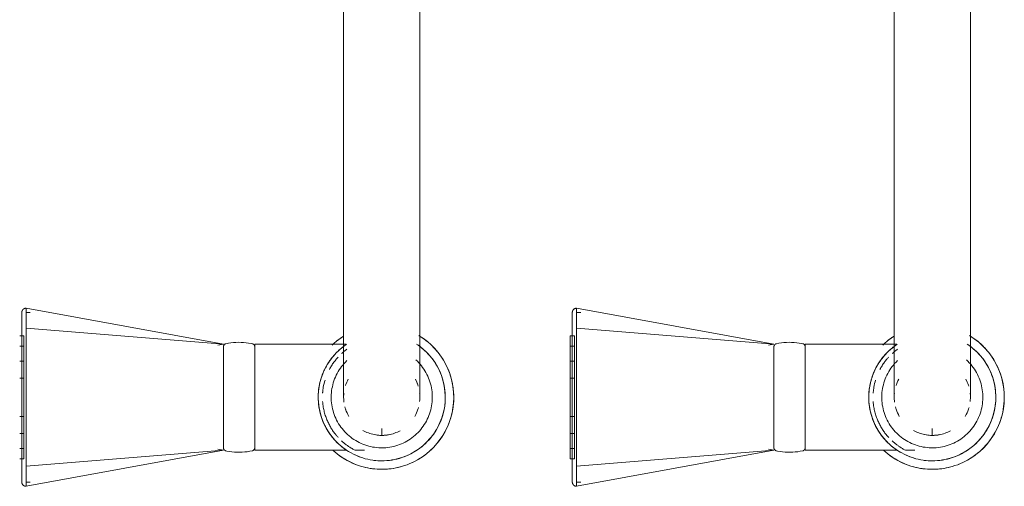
# Model space of a CAD drawing. Header units: millimetres. Extents: x -281 to 145437, y -16481 to 78869.
# Tile 151 of 256: x 27285 to 27517, y 25959 to 26069. Entities that reach past the tile are written whole.
import ezdxf

# ---------------------------------------------------------------- set-up
doc = ezdxf.new("R2010")
doc.units = ezdxf.units.MM
doc.layers.add('A--L74__VasteSanitaireVoorz', color=1, linetype='Continuous', lineweight=5)
doc.layers.add('A--L82__LosseGebruikersInvent', color=1, linetype='Continuous', lineweight=5)

# ---------------------------------------------------------------- blocks, each defined once
blk = doc.blocks.new('NLRS_82_FU_UN_spoekbak_gen_kad - spoelbak dxbxh 900x900x957-V287-L_80_ 11')
at = {"layer": 'A--L74__VasteSanitaireVoorz'}
for p, q in [((37.39, -44.82), (84, -36.32)), ((84, -41.04), (84, -36.32)), ((167.39, -44.82), (214, -36.32)), ((214, -41.04), (214, -36.32)), ((84, -37.32), (83, -37.32)), ((214, -37.32), (213, -37.32)), ((37.39, -44.82), (84, -41.04)), ((84, -73.61), (84, -41.04)), ((167.39, -44.82), (214, -41.04)), ((214, -73.61), (214, -41.04)), ((85.5, -42.82), (84.5, -42.82)), ((84.5, -42.82), (84.5, -71.82)), ((84.5, -42.82), (84.5, -71.82)), ((85.5, -71.82), (85.5, -42.82)), ((85.5, -71.82), (85.5, -42.82)), ((215.5, -42.82), (214.5, -42.82)), ((214.5, -42.82), (214.5, -71.82)), ((214.5, -42.82), (214.5, -71.82)), ((6.3, -44.82), (4.1, -44.82)), ((30, -44.82), (8.29, -44.82)), ((30, -69.82), (30, -44.82)), ((38.71, -45.05), (37.39, -44.82)), ((37.39, -45.25), (37.39, -69.4)), ((85.5, -45.24), (84.5, -45.24)), ((84.5, -45.24), (84.5, -69.41)), ((84.5, -45.24), (84.5, -69.41)), ((84.5, -69.41), (84.5, -45.24)), ((84.5, -69.41), (84.5, -45.24)), ((85.5, -69.41), (85.5, -45.24)), ((85.5, -69.41), (85.5, -45.24)), ((85.5, -45.24), (85.5, -69.41)), ((85.5, -45.24), (85.5, -69.41)), ((136.3, -44.82), (134.1, -44.82)), ((160, -44.82), (138.29, -44.82)), ((160, -69.82), (160, -44.82)), ((168.71, -45.05), (167.39, -44.82)), ((167.39, -45.25), (167.39, -69.4)), ((215.5, -45.24), (214.5, -45.24)), ((214.5, -45.24), (214.5, -69.41)), ((214.5, -45.24), (214.5, -69.41)), ((214.5, -69.41), (214.5, -45.24)), ((214.5, -69.41), (214.5, -45.24)), ((0, -48.49), (0, -49.97)), ((85.5, -48.79), (84.5, -48.79)), ((84.5, -48.79), (84.5, -65.85)), ((84.5, -48.79), (84.5, -65.85)), ((84.5, -65.85), (84.5, -48.79)), ((84.5, -65.85), (84.5, -48.79)), ((85.5, -65.85), (85.5, -48.79)), ((85.5, -65.85), (85.5, -48.79)), ((85.5, -48.79), (85.5, -65.85)), ((85.5, -48.79), (85.5, -65.85)), ((130, -48.49), (130, -49.97)), ((215.5, -48.79), (214.5, -48.79)), ((214.5, -48.79), (214.5, -65.85)), ((214.5, -48.79), (214.5, -65.85)), ((214.5, -65.85), (214.5, -48.79)), ((214.5, -65.85), (214.5, -48.79)), ((85.5, -52.79), (84.5, -52.79)), ((84.5, -52.79), (84.5, -61.86)), ((84.5, -52.79), (84.5, -61.86)), ((84.5, -61.86), (84.5, -52.79)), ((84.5, -61.86), (84.5, -52.79)), ((85.5, -61.86), (85.5, -52.79)), ((85.5, -61.86), (85.5, -52.79)), ((85.5, -52.79), (85.5, -61.86)), ((85.5, -52.79), (85.5, -61.86)), ((215.5, -52.79), (214.5, -52.79)), ((214.5, -52.79), (214.5, -61.86)), ((214.5, -52.79), (214.5, -61.86)), ((214.5, -61.86), (214.5, -52.79)), ((214.5, -61.86), (214.5, -52.79)), ((84, -58.33), (84, -55.47)), ((214, -58.33), (214, -55.47)), ((84.5, -61.86), (85.5, -61.86)), ((214.5, -61.86), (215.5, -61.86)), ((84.5, -65.85), (85.5, -65.85)), ((214.5, -65.85), (215.5, -65.85)), ((37.39, -69.82), (38.71, -69.6)), ((84.5, -69.41), (85.5, -69.41)), ((167.39, -69.82), (168.71, -69.6)), ((214.5, -69.41), (215.5, -69.41)), ((8.39, -69.82), (30, -69.82)), ((37.39, -69.82), (84, -78.33)), ((37.39, -69.82), (84, -73.61)), ((84.5, -71.82), (85.5, -71.82)), ((138.39, -69.82), (160, -69.82)), ((167.39, -69.82), (214, -78.33)), ((167.39, -69.82), (214, -73.61)), ((214.5, -71.82), (215.5, -71.82)), ((84, -78.33), (84, -73.61)), ((214, -78.33), (214, -73.61)), ((83, -77.33), (84, -77.33)), ((213, -77.33), (214, -77.33)), ((-9, -87.32), (-9, -177.32)), ((9, -177.32), (9, -87.32)), ((121, -87.32), (121, -177.32)), ((139, -177.32), (139, -87.32))]:
    blk.add_line(p, q, dxfattribs=at)
at = {"layer": 'A--L74__VasteSanitaireVoorz', "flags": 128}
for points in [[(84, -36.32), (84.04, -36.32), (84.08, -36.32), (84.12, -36.33), (84.16, -36.33), (84.2, -36.34), (84.24, -36.35), (84.28, -36.36), (84.31, -36.37), (84.35, -36.38), (84.39, -36.4), (84.43, -36.41), (84.46, -36.43), (84.5, -36.45), (84.53, -36.47), (84.56, -36.49), (84.6, -36.52), (84.63, -36.54), (84.66, -36.57), (84.69, -36.59), (84.72, -36.62), (84.74, -36.65), (84.77, -36.68), (84.8, -36.71), (84.82, -36.75), (84.84, -36.78), (84.86, -36.81), (84.88, -36.85), (84.9, -36.88), (84.92, -36.92), (84.93, -36.96), (84.95, -36.99), (84.96, -37.03), (84.97, -37.07), (84.98, -37.11), (84.99, -37.15), (84.99, -37.19), (85, -37.23), (85, -37.27), (85, -37.31), (85, -37.32)], [(214, -36.32), (214.04, -36.32), (214.08, -36.32), (214.12, -36.33), (214.16, -36.33), (214.2, -36.34), (214.24, -36.35), (214.28, -36.36), (214.31, -36.37), (214.35, -36.38), (214.39, -36.4), (214.43, -36.41), (214.46, -36.43), (214.5, -36.45), (214.53, -36.47), (214.56, -36.49), (214.6, -36.52), (214.63, -36.54), (214.66, -36.57), (214.69, -36.59), (214.72, -36.62), (214.74, -36.65), (214.77, -36.68), (214.8, -36.71), (214.82, -36.75), (214.84, -36.78), (214.86, -36.81), (214.88, -36.85), (214.9, -36.88), (214.92, -36.92), (214.93, -36.96), (214.95, -36.99), (214.96, -37.03), (214.97, -37.07), (214.98, -37.11), (214.99, -37.15), (214.99, -37.19), (215, -37.23), (215, -37.27), (215, -37.31), (215, -37.32)], [(85, -37.32), (85, -37.32), (85, -37.34), (85, -37.36), (85, -37.4), (85, -37.43)], [(85, -41.36), (85, -41.14), (85, -40.92), (85, -40.7), (85, -40.49), (85, -40.28), (85, -40.07), (85, -39.87), (85, -39.68), (85, -39.49), (85, -39.31), (85, -39.13), (85, -38.97), (85, -38.8), (85, -38.65), (85, -38.5), (85, -38.36), (85, -38.23), (85, -38.11), (85, -37.99), (85, -37.89), (85, -37.79), (85, -37.7), (85, -37.62), (85, -37.55), (85, -37.49), (85, -37.44), (85, -37.39), (85, -37.36), (85, -37.34), (85, -37.32), (85, -37.32)], [(85, -37.43), (85, -37.84), (85, -38.33), (85, -38.89), (85, -39.53), (85, -40.24), (85, -41.03), (85, -41.88), (85, -42.81), (85, -43.8), (85, -44.86), (85, -45.99), (85, -47.18), (85, -48.43), (85, -49.74), (85, -51.11), (85, -52.53), (85, -53.39)], [(215, -37.32), (215, -37.32), (215, -37.34), (215, -37.36), (215, -37.4), (215, -37.43)], [(215, -41.36), (215, -41.14), (215, -40.92), (215, -40.7), (215, -40.49), (215, -40.28), (215, -40.07), (215, -39.87), (215, -39.68), (215, -39.49), (215, -39.31), (215, -39.13), (215, -38.97), (215, -38.8), (215, -38.65), (215, -38.5), (215, -38.36), (215, -38.23), (215, -38.11), (215, -37.99), (215, -37.89), (215, -37.79), (215, -37.7), (215, -37.62), (215, -37.55), (215, -37.49), (215, -37.44), (215, -37.39), (215, -37.36), (215, -37.34), (215, -37.32), (215, -37.32)], [(215, -37.43), (215, -37.84), (215, -38.33), (215, -38.89), (215, -39.53), (215, -40.24), (215, -41.03), (215, -41.88), (215, -42.81), (215, -43.8), (215, -44.86), (215, -45.99), (215, -47.18), (215, -48.43), (215, -49.74), (215, -51.11), (215, -52.53), (215, -53.39)], [(0, -40.32), (-0.68, -40.34), (-1.36, -40.38), (-2.04, -40.45), (-2.71, -40.54), (-3.38, -40.66), (-4.04, -40.81), (-4.7, -40.99), (-5.35, -41.19), (-5.99, -41.41), (-6.62, -41.67), (-7.24, -41.94), (-7.85, -42.25), (-8.45, -42.57), (-9.03, -42.92), (-9.6, -43.29), (-10.15, -43.69), (-10.69, -44.11), (-11.21, -44.54), (-11.71, -45), (-12.2, -45.48), (-12.66, -45.98), (-13.1, -46.49), (-13.53, -47.03), (-13.93, -47.57), (-14.31, -48.14), (-14.66, -48.72), (-14.99, -49.31), (-15.3, -49.92), (-15.59, -50.54), (-15.84, -51.16), (-16.08, -51.8), (-16.29, -52.45), (-16.47, -53.11), (-16.62, -53.77), (-16.75, -54.43), (-16.85, -55.11), (-16.93, -55.78), (-16.98, -56.46), (-17, -57.14), (-16.99, -57.82), (-16.96, -58.5), (-16.9, -59.18), (-16.81, -59.85), (-16.7, -60.52), (-16.56, -61.19), (-16.39, -61.85), (-16.19, -62.5), (-15.97, -63.14), (-15.73, -63.77), (-15.46, -64.4), (-15.16, -65.01), (-14.84, -65.61), (-14.5, -66.2), (-14.13, -66.77), (-13.74, -67.33), (-13.33, -67.87), (-12.9, -68.39), (-12.45, -68.9), (-11.97, -69.39), (-11.48, -69.86), (-10.97, -70.31), (-10.44, -70.74), (-9.9, -71.14), (-9.34, -71.53), (-8.76, -71.89)], [(11.48, -44.79), (10.97, -44.34), (10.44, -43.91), (9.9, -43.5), (9.34, -43.12), (8.76, -42.76), (8.17, -42.42), (7.57, -42.1), (6.96, -41.81), (6.33, -41.55), (5.69, -41.31), (5.05, -41.09), (4.4, -40.9), (3.74, -40.74), (3.07, -40.6), (2.4, -40.49), (1.72, -40.41), (1.05, -40.36), (0.37, -40.33), (0, -40.32)], [(85, -73.28), (85, -71.42), (85, -69.53), (85, -67.62), (85, -65.7), (85, -63.76), (85, -61.81), (85, -59.86), (85, -57.9), (85, -55.94), (85, -53.98), (85, -52.03), (85, -50.09), (85, -48.15), (85, -46.24), (85, -44.34), (85, -42.46), (85, -41.36)], [(130, -40.32), (129.32, -40.34), (128.64, -40.38), (127.96, -40.45), (127.29, -40.54), (126.62, -40.66), (125.96, -40.81), (125.3, -40.99), (124.65, -41.19), (124.01, -41.41), (123.38, -41.67), (122.76, -41.94), (122.15, -42.25), (121.55, -42.57), (120.97, -42.92), (120.4, -43.29), (119.85, -43.69), (119.31, -44.11), (118.79, -44.54), (118.29, -45), (117.8, -45.48), (117.34, -45.98), (116.9, -46.49), (116.47, -47.03), (116.07, -47.57), (115.69, -48.14), (115.34, -48.72), (115.01, -49.31), (114.7, -49.92), (114.41, -50.54), (114.16, -51.16), (113.92, -51.8), (113.71, -52.45), (113.53, -53.11), (113.38, -53.77), (113.25, -54.43), (113.15, -55.11), (113.07, -55.78), (113.02, -56.46), (113, -57.14), (113.01, -57.82), (113.04, -58.5), (113.1, -59.18), (113.19, -59.85), (113.3, -60.52), (113.44, -61.19), (113.61, -61.85), (113.81, -62.5), (114.03, -63.14), (114.27, -63.77), (114.54, -64.4), (114.84, -65.01), (115.16, -65.61), (115.5, -66.2), (115.87, -66.77), (116.26, -67.33), (116.67, -67.87), (117.1, -68.39), (117.55, -68.9), (118.03, -69.39), (118.52, -69.86), (119.03, -70.31), (119.56, -70.74), (120.1, -71.14), (120.66, -71.53), (121.24, -71.89)], [(141.48, -44.79), (140.97, -44.34), (140.44, -43.91), (139.9, -43.5), (139.34, -43.12), (138.76, -42.76), (138.17, -42.42), (137.57, -42.1), (136.96, -41.81), (136.33, -41.55), (135.69, -41.31), (135.05, -41.09), (134.4, -40.9), (133.74, -40.74), (133.07, -40.6), (132.4, -40.49), (131.72, -40.41), (131.05, -40.36), (130.37, -40.33), (130, -40.32)], [(215, -73.28), (215, -71.42), (215, -69.53), (215, -67.62), (215, -65.7), (215, -63.76), (215, -61.81), (215, -59.86), (215, -57.9), (215, -55.94), (215, -53.98), (215, -52.03), (215, -50.09), (215, -48.15), (215, -46.24), (215, -44.34), (215, -42.46), (215, -41.36)], [(0, -42.32), (-0.6, -42.34), (-1.2, -42.37), (-1.8, -42.43), (-2.39, -42.52), (-2.98, -42.62), (-3.57, -42.75), (-4.15, -42.91), (-4.72, -43.09), (-5.28, -43.29), (-5.84, -43.51), (-6.39, -43.75), (-6.93, -44.02), (-7.45, -44.31), (-7.97, -44.62), (-8.47, -44.94), (-8.96, -45.29), (-9.43, -45.66), (-9.89, -46.05), (-10.33, -46.45), (-10.76, -46.87), (-11.17, -47.31), (-11.56, -47.77), (-11.93, -48.24), (-12.29, -48.72), (-12.62, -49.22), (-12.94, -49.73), (-13.23, -50.25), (-13.5, -50.79), (-13.75, -51.33), (-13.98, -51.89), (-14.19, -52.45), (-14.37, -53.02), (-14.53, -53.6), (-14.67, -54.19), (-14.78, -54.77), (-14.87, -55.37), (-14.94, -55.96), (-14.98, -56.56), (-15, -57.16), (-14.99, -57.76), (-14.96, -58.36), (-14.91, -58.96), (-14.83, -59.55), (-14.73, -60.15), (-14.61, -60.73), (-14.46, -61.31), (-14.29, -61.89), (-14.09, -62.46), (-13.88, -63.02), (-13.64, -63.57), (-13.38, -64.11), (-13.1, -64.64), (-12.79, -65.15), (-12.47, -65.66), (-12.13, -66.15), (-11.76, -66.63), (-11.38, -67.09), (-10.98, -67.54), (-10.57, -67.97), (-10.13, -68.38), (-9.68, -68.78), (-9.22, -69.16), (-8.73, -69.52), (-8.24, -69.86)], [(8.47, -69.7), (8.96, -69.36), (9.43, -68.99), (9.89, -68.6), (10.33, -68.2), (10.76, -67.77), (11.17, -67.34), (11.56, -66.88), (11.93, -66.41), (12.29, -65.93), (12.62, -65.43), (12.94, -64.92), (13.23, -64.39), (13.5, -63.86), (13.75, -63.31), (13.98, -62.76), (14.19, -62.2), (14.37, -61.62), (14.53, -61.05), (14.67, -60.46), (14.78, -59.87), (14.87, -59.28), (14.94, -58.68), (14.98, -58.09), (15, -57.49), (14.99, -56.89), (14.96, -56.29), (14.91, -55.69), (14.83, -55.09), (14.73, -54.5), (14.61, -53.92), (14.46, -53.33), (14.29, -52.76), (14.09, -52.19), (13.88, -51.63), (13.64, -51.08), (13.38, -50.54), (13.1, -50.01), (12.79, -49.49), (12.47, -48.99), (12.13, -48.5), (11.76, -48.02), (11.38, -47.56), (10.98, -47.11), (10.57, -46.68), (10.13, -46.26), (9.68, -45.87), (9.22, -45.49), (8.73, -45.13), (8.24, -44.79), (7.73, -44.47), (7.21, -44.17), (6.68, -43.89), (6.14, -43.64), (5.59, -43.4), (5.02, -43.19), (4.46, -43), (3.88, -42.83), (3.3, -42.69), (2.71, -42.57), (2.12, -42.47), (1.52, -42.4), (0.92, -42.35), (0.32, -42.33), (0, -42.32)], [(130, -42.32), (129.4, -42.34), (128.8, -42.37), (128.2, -42.43), (127.61, -42.52), (127.02, -42.62), (126.43, -42.75), (125.85, -42.91), (125.28, -43.09), (124.72, -43.29), (124.16, -43.51), (123.61, -43.75), (123.07, -44.02), (122.55, -44.31), (122.03, -44.62), (121.53, -44.94), (121.04, -45.29), (120.57, -45.66), (120.11, -46.05), (119.67, -46.45), (119.24, -46.87), (118.83, -47.31), (118.44, -47.77), (118.07, -48.24), (117.71, -48.72), (117.38, -49.22), (117.06, -49.73), (116.77, -50.25), (116.5, -50.79), (116.25, -51.33), (116.02, -51.89), (115.81, -52.45), (115.63, -53.02), (115.47, -53.6), (115.33, -54.19), (115.22, -54.77), (115.13, -55.37), (115.06, -55.96), (115.02, -56.56), (115, -57.16), (115.01, -57.76), (115.04, -58.36), (115.09, -58.96), (115.17, -59.55), (115.27, -60.15), (115.39, -60.73), (115.54, -61.31), (115.71, -61.89), (115.91, -62.46), (116.12, -63.02), (116.36, -63.57), (116.62, -64.11), (116.9, -64.64), (117.21, -65.15), (117.53, -65.66), (117.87, -66.15), (118.24, -66.63), (118.62, -67.09), (119.02, -67.54), (119.43, -67.97), (119.87, -68.38), (120.32, -68.78), (120.78, -69.16), (121.27, -69.52), (121.76, -69.86)], [(138.47, -69.7), (138.96, -69.36), (139.43, -68.99), (139.89, -68.6), (140.33, -68.2), (140.76, -67.77), (141.17, -67.34), (141.56, -66.88), (141.93, -66.41), (142.29, -65.93), (142.62, -65.43), (142.94, -64.92), (143.23, -64.39), (143.5, -63.86), (143.75, -63.31), (143.98, -62.76), (144.19, -62.2), (144.37, -61.62), (144.53, -61.05), (144.67, -60.46), (144.78, -59.87), (144.87, -59.28), (144.94, -58.68), (144.98, -58.09), (145, -57.49), (144.99, -56.89), (144.96, -56.29), (144.91, -55.69), (144.83, -55.09), (144.73, -54.5), (144.61, -53.92), (144.46, -53.33), (144.29, -52.76), (144.09, -52.19), (143.88, -51.63), (143.64, -51.08), (143.38, -50.54), (143.1, -50.01), (142.79, -49.49), (142.47, -48.99), (142.13, -48.5), (141.76, -48.02), (141.38, -47.56), (140.98, -47.11), (140.57, -46.68), (140.13, -46.26), (139.68, -45.87), (139.22, -45.49), (138.73, -45.13), (138.24, -44.79), (137.73, -44.47), (137.21, -44.17), (136.68, -43.89), (136.14, -43.64), (135.59, -43.4), (135.02, -43.19), (134.46, -43), (133.88, -42.83), (133.3, -42.69), (132.71, -42.57), (132.12, -42.47), (131.52, -42.4), (130.92, -42.35), (130.32, -42.33), (130, -42.32)], [(0, -45.39), (-0.48, -45.4), (-0.95, -45.42), (-1.43, -45.47), (-1.9, -45.54), (-2.37, -45.62), (-2.84, -45.73), (-3.3, -45.85), (-3.76, -45.99), (-4.21, -46.15), (-4.65, -46.33), (-5.08, -46.52), (-5.51, -46.74), (-5.93, -46.96), (-6.34, -47.21), (-6.74, -47.47), (-7.13, -47.75), (-7.51, -48.04), (-7.87, -48.35), (-8.22, -48.67), (-8.56, -49.01), (-8.89, -49.36), (-9.2, -49.72), (-9.5, -50.09), (-9.78, -50.48), (-10.05, -50.87), (-10.3, -51.28), (-10.53, -51.7), (-10.75, -52.12), (-10.94, -52.56), (-11.13, -53), (-11.29, -53.45), (-11.44, -53.9), (-11.56, -54.36), (-11.67, -54.83), (-11.76, -55.29), (-11.84, -55.77), (-11.89, -56.24), (-11.92, -56.72), (-11.94, -57.2), (-11.93, -57.67), (-11.91, -58.15), (-11.87, -58.63), (-11.81, -59.1), (-11.72, -59.57), (-11.63, -60.04), (-11.51, -60.5), (-11.37, -60.96), (-11.22, -61.41), (-11.05, -61.85), (-10.86, -62.29), (-10.65, -62.72), (-10.42, -63.14), (-10.18, -63.56), (-9.93, -63.96), (-9.65, -64.35), (-9.36, -64.73), (-9.06, -65.1), (-8.74, -65.45), (-8.41, -65.8), (-8.06, -66.13)], [(8.22, -65.98), (8.56, -65.64), (8.89, -65.29), (9.2, -64.93), (9.5, -64.56), (9.78, -64.17), (10.05, -63.77), (10.3, -63.37), (10.53, -62.95), (10.75, -62.53), (10.94, -62.09), (11.13, -61.65), (11.29, -61.2), (11.44, -60.75), (11.56, -60.29), (11.67, -59.82), (11.76, -59.35), (11.84, -58.88), (11.89, -58.41), (11.92, -57.93), (11.94, -57.45), (11.93, -56.98), (11.91, -56.5), (11.87, -56.02), (11.81, -55.55), (11.72, -55.08), (11.63, -54.61), (11.51, -54.15), (11.37, -53.69), (11.22, -53.24), (11.05, -52.79), (10.86, -52.36), (10.65, -51.93), (10.42, -51.5), (10.18, -51.09), (9.93, -50.69), (9.65, -50.3), (9.36, -49.92), (9.06, -49.55), (8.74, -49.19), (8.41, -48.85), (8.06, -48.52), (7.71, -48.21), (7.33, -47.9), (6.95, -47.62), (6.56, -47.35), (6.15, -47.09), (5.74, -46.86), (5.32, -46.64), (4.89, -46.43), (4.45, -46.24), (4, -46.08), (3.55, -45.92), (3.09, -45.79), (2.62, -45.68), (2.16, -45.58), (1.68, -45.51), (1.21, -45.45), (0.73, -45.41), (0.26, -45.39), (0, -45.39)], [(30, -45.42), (30, -45.39), (30, -45.36), (30.01, -45.33), (30.01, -45.3), (30.01, -45.27), (30.02, -45.24), (30.03, -45.21), (30.04, -45.18), (30.05, -45.16), (30.06, -45.13), (30.07, -45.1), (30.08, -45.07), (30.1, -45.05), (30.11, -45.02), (30.13, -45), (30.15, -44.97), (30.17, -44.95), (30.19, -44.92), (30.21, -44.9), (30.23, -44.88), (30.25, -44.86), (30.27, -44.84), (30.3, -44.82), (30.32, -44.8), (30.34, -44.79), (30.37, -44.77), (30.4, -44.76), (30.42, -44.74), (30.45, -44.73), (30.48, -44.72), (30.51, -44.71), (30.53, -44.7), (30.56, -44.69), (30.59, -44.69)], [(30, -45.42), (30, -45.43), (30, -45.46), (30, -45.5), (30, -45.57), (30, -45.66), (30, -45.76), (30, -45.88), (30, -46.02), (30, -46.18), (30, -46.36), (30, -46.55), (30, -46.76), (30, -46.99), (30, -47.24), (30, -47.5), (30, -47.78), (30, -48.07), (30, -48.37), (30, -48.7), (30, -49.03), (30, -49.38), (30, -49.74), (30, -50.11), (30, -50.5), (30, -50.89), (30, -51.3), (30, -51.71), (30, -52.14), (30, -52.57), (30, -53.01), (30, -53.46), (30, -53.91), (30, -54.37), (30, -54.83), (30, -55.3), (30, -55.77), (30, -56.24), (30, -56.72), (30, -57.2), (30, -57.67), (30, -58.15), (30, -58.62), (30, -59.09), (30, -59.56), (30, -60.03), (30, -60.49), (30, -60.95), (30, -61.4), (30, -61.84), (30, -62.28), (30, -62.71), (30, -63.13), (30, -63.54), (30, -63.94), (30, -64.33), (30, -64.71), (30, -65.08), (30, -65.43), (30, -65.77), (30, -66.1), (30, -66.42), (30, -66.72), (30, -67), (30, -67.27), (30, -67.52), (30, -67.76), (30, -67.98), (30, -68.19), (30, -68.37), (30, -68.54), (30, -68.69), (30, -68.82), (30, -68.94), (30, -69.03), (30, -69.11), (30, -69.17), (30, -69.21), (30, -69.23), (30, -69.23)], [(30, -46.46), (30, -46.28), (30, -46.11), (30, -45.96), (30, -45.82), (30, -45.71), (30, -45.62), (30, -45.54), (30, -45.48), (30, -45.44), (30, -45.42), (30, -45.42)], [(30.59, -44.69), (31.18, -44.57), (31.78, -44.48), (32.37, -44.42), (32.97, -44.38), (33.57, -44.36), (34.17, -44.37), (34.77, -44.4), (35.37, -44.45), (35.96, -44.53), (36.55, -44.64), (36.8, -44.69)], [(36.8, -44.69), (36.83, -44.69), (36.86, -44.7), (36.88, -44.71), (36.91, -44.72), (36.94, -44.73), (36.97, -44.74), (36.99, -44.76), (37.02, -44.77), (37.05, -44.79), (37.07, -44.8), (37.1, -44.82), (37.12, -44.84), (37.14, -44.86), (37.16, -44.88), (37.18, -44.9), (37.21, -44.92), (37.22, -44.95), (37.24, -44.97), (37.26, -44.99), (37.28, -45.02), (37.29, -45.05), (37.31, -45.07), (37.32, -45.1), (37.33, -45.13), (37.34, -45.15), (37.35, -45.18), (37.36, -45.21), (37.37, -45.24), (37.38, -45.27), (37.38, -45.3), (37.39, -45.33), (37.39, -45.36), (37.39, -45.39), (37.39, -45.42)], [(37.39, -69.23), (37.39, -69.22), (37.39, -69.19), (37.39, -69.14), (37.39, -69.08), (37.39, -68.99), (37.39, -68.89), (37.39, -68.77), (37.39, -68.62), (37.39, -68.47), (37.39, -68.29), (37.39, -68.09), (37.39, -67.88), (37.39, -67.66), (37.39, -67.41), (37.39, -67.15), (37.39, -66.87), (37.39, -66.58), (37.39, -66.27), (37.39, -65.95), (37.39, -65.62), (37.39, -65.27), (37.39, -64.91), (37.39, -64.54), (37.39, -64.15), (37.39, -63.76), (37.39, -63.35), (37.39, -62.93), (37.39, -62.51), (37.39, -62.08), (37.39, -61.64), (37.39, -61.19), (37.39, -60.74), (37.39, -60.28), (37.39, -59.81), (37.39, -59.35), (37.39, -58.88), (37.39, -58.4), (37.39, -57.93), (37.39, -57.45), (37.39, -56.98), (37.39, -56.5), (37.39, -56.03), (37.39, -55.55), (37.39, -55.08), (37.39, -54.62), (37.39, -54.16), (37.39, -53.7), (37.39, -53.25), (37.39, -52.81), (37.39, -52.37), (37.39, -51.94), (37.39, -51.52), (37.39, -51.11), (37.39, -50.71), (37.39, -50.32), (37.39, -49.94), (37.39, -49.57), (37.39, -49.22), (37.39, -48.87), (37.39, -48.55), (37.39, -48.23), (37.39, -47.93), (37.39, -47.65), (37.39, -47.38), (37.39, -47.12), (37.39, -46.89), (37.39, -46.67), (37.39, -46.46), (37.39, -46.28), (37.39, -46.11), (37.39, -45.96), (37.39, -45.82), (37.39, -45.71), (37.39, -45.62), (37.39, -45.54), (37.39, -45.48), (37.39, -45.44), (37.39, -45.42), (37.39, -45.42)], [(37.39, -45.42), (37.39, -45.43), (37.39, -45.46), (37.39, -45.5), (37.39, -45.57), (37.39, -45.66), (37.39, -45.76), (37.39, -45.88), (37.39, -46.02), (37.39, -46.18), (37.39, -46.36)], [(130, -45.39), (129.52, -45.4), (129.05, -45.42), (128.57, -45.47), (128.1, -45.54), (127.63, -45.62), (127.16, -45.73), (126.7, -45.85), (126.24, -45.99), (125.79, -46.15), (125.35, -46.33), (124.92, -46.52), (124.49, -46.74), (124.07, -46.96), (123.66, -47.21), (123.26, -47.47), (122.87, -47.75), (122.49, -48.04), (122.13, -48.35), (121.78, -48.67), (121.44, -49.01), (121.11, -49.36), (120.8, -49.72), (120.5, -50.09), (120.22, -50.48), (119.95, -50.87), (119.7, -51.28), (119.47, -51.7), (119.25, -52.12), (119.06, -52.56), (118.87, -53), (118.71, -53.45), (118.56, -53.9), (118.44, -54.36), (118.33, -54.83), (118.24, -55.29), (118.16, -55.77), (118.11, -56.24), (118.08, -56.72), (118.06, -57.2), (118.07, -57.67), (118.09, -58.15), (118.13, -58.63), (118.19, -59.1), (118.28, -59.57), (118.37, -60.04), (118.49, -60.5), (118.63, -60.96), (118.78, -61.41), (118.95, -61.85), (119.14, -62.29), (119.35, -62.72), (119.58, -63.14), (119.82, -63.56), (120.07, -63.96), (120.35, -64.35), (120.64, -64.73), (120.94, -65.1), (121.26, -65.45), (121.59, -65.8), (121.94, -66.13)], [(138.22, -65.98), (138.56, -65.64), (138.89, -65.29), (139.2, -64.93), (139.5, -64.56), (139.78, -64.17), (140.05, -63.77), (140.3, -63.37), (140.53, -62.95), (140.75, -62.53), (140.94, -62.09), (141.13, -61.65), (141.29, -61.2), (141.44, -60.75), (141.56, -60.29), (141.67, -59.82), (141.76, -59.35), (141.84, -58.88), (141.89, -58.41), (141.92, -57.93), (141.94, -57.45), (141.93, -56.98), (141.91, -56.5), (141.87, -56.02), (141.81, -55.55), (141.72, -55.08), (141.63, -54.61), (141.51, -54.15), (141.37, -53.69), (141.22, -53.24), (141.05, -52.79), (140.86, -52.36), (140.65, -51.93), (140.42, -51.5), (140.18, -51.09), (139.93, -50.69), (139.65, -50.3), (139.36, -49.92), (139.06, -49.55), (138.74, -49.19), (138.41, -48.85), (138.06, -48.52), (137.71, -48.21), (137.33, -47.9), (136.95, -47.62), (136.56, -47.35), (136.15, -47.09), (135.74, -46.86), (135.32, -46.64), (134.89, -46.43), (134.45, -46.24), (134, -46.08), (133.55, -45.92), (133.09, -45.79), (132.62, -45.68), (132.16, -45.58), (131.68, -45.51), (131.21, -45.45), (130.73, -45.41), (130.26, -45.39), (130, -45.39)], [(160, -45.42), (160, -45.39), (160, -45.36), (160.01, -45.33), (160.01, -45.3), (160.01, -45.27), (160.02, -45.24), (160.03, -45.21), (160.04, -45.18), (160.05, -45.16), (160.06, -45.13), (160.07, -45.1), (160.08, -45.07), (160.1, -45.05), (160.11, -45.02), (160.13, -45), (160.15, -44.97), (160.17, -44.95), (160.19, -44.92), (160.21, -44.9), (160.23, -44.88), (160.25, -44.86), (160.27, -44.84), (160.3, -44.82), (160.32, -44.8), (160.34, -44.79), (160.37, -44.77), (160.4, -44.76), (160.42, -44.74), (160.45, -44.73), (160.48, -44.72), (160.51, -44.71), (160.53, -44.7), (160.56, -44.69), (160.59, -44.69)], [(160, -45.42), (160, -45.43), (160, -45.46), (160, -45.5), (160, -45.57), (160, -45.66), (160, -45.76), (160, -45.88), (160, -46.02), (160, -46.18), (160, -46.36), (160, -46.55), (160, -46.76), (160, -46.99), (160, -47.24), (160, -47.5), (160, -47.78), (160, -48.07), (160, -48.37), (160, -48.7), (160, -49.03), (160, -49.38), (160, -49.74), (160, -50.11), (160, -50.5), (160, -50.89), (160, -51.3), (160, -51.71), (160, -52.14), (160, -52.57), (160, -53.01), (160, -53.46), (160, -53.91), (160, -54.37), (160, -54.83), (160, -55.3), (160, -55.77), (160, -56.24), (160, -56.72), (160, -57.2), (160, -57.67), (160, -58.15), (160, -58.62), (160, -59.09), (160, -59.56), (160, -60.03), (160, -60.49), (160, -60.95), (160, -61.4), (160, -61.84), (160, -62.28), (160, -62.71), (160, -63.13), (160, -63.54), (160, -63.94), (160, -64.33), (160, -64.71), (160, -65.08), (160, -65.43), (160, -65.77), (160, -66.1), (160, -66.42), (160, -66.72), (160, -67), (160, -67.27), (160, -67.52), (160, -67.76), (160, -67.98), (160, -68.19), (160, -68.37), (160, -68.54), (160, -68.69), (160, -68.82), (160, -68.94), (160, -69.03), (160, -69.11), (160, -69.17), (160, -69.21), (160, -69.23), (160, -69.23)], [(160, -46.46), (160, -46.28), (160, -46.11), (160, -45.96), (160, -45.82), (160, -45.71), (160, -45.62), (160, -45.54), (160, -45.48), (160, -45.44), (160, -45.42), (160, -45.42)], [(160.59, -44.69), (161.18, -44.57), (161.78, -44.48), (162.37, -44.42), (162.97, -44.38), (163.57, -44.36), (164.17, -44.37), (164.77, -44.4), (165.37, -44.45), (165.96, -44.53), (166.55, -44.64), (166.8, -44.69)], [(166.8, -44.69), (166.83, -44.69), (166.86, -44.7), (166.88, -44.71), (166.91, -44.72), (166.94, -44.73), (166.97, -44.74), (166.99, -44.76), (167.02, -44.77), (167.05, -44.79), (167.07, -44.8), (167.1, -44.82), (167.12, -44.84), (167.14, -44.86), (167.16, -44.88), (167.18, -44.9), (167.21, -44.92), (167.22, -44.95), (167.24, -44.97), (167.26, -44.99), (167.28, -45.02), (167.29, -45.05), (167.31, -45.07), (167.32, -45.1), (167.33, -45.13), (167.34, -45.15), (167.35, -45.18), (167.36, -45.21), (167.37, -45.24), (167.38, -45.27), (167.38, -45.3), (167.39, -45.33), (167.39, -45.36), (167.39, -45.39), (167.39, -45.42)], [(167.39, -69.23), (167.39, -69.22), (167.39, -69.19), (167.39, -69.14), (167.39, -69.08), (167.39, -68.99), (167.39, -68.89), (167.39, -68.77), (167.39, -68.62), (167.39, -68.47), (167.39, -68.29), (167.39, -68.09), (167.39, -67.88), (167.39, -67.66), (167.39, -67.41), (167.39, -67.15), (167.39, -66.87), (167.39, -66.58), (167.39, -66.27), (167.39, -65.95), (167.39, -65.62), (167.39, -65.27), (167.39, -64.91), (167.39, -64.54), (167.39, -64.15), (167.39, -63.76), (167.39, -63.35), (167.39, -62.93), (167.39, -62.51), (167.39, -62.08), (167.39, -61.64), (167.39, -61.19), (167.39, -60.74), (167.39, -60.28), (167.39, -59.81), (167.39, -59.35), (167.39, -58.88), (167.39, -58.4), (167.39, -57.93), (167.39, -57.45), (167.39, -56.98), (167.39, -56.5), (167.39, -56.03), (167.39, -55.55), (167.39, -55.08), (167.39, -54.62), (167.39, -54.16), (167.39, -53.7), (167.39, -53.25), (167.39, -52.81), (167.39, -52.37), (167.39, -51.94), (167.39, -51.52), (167.39, -51.11), (167.39, -50.71), (167.39, -50.32), (167.39, -49.94), (167.39, -49.57), (167.39, -49.22), (167.39, -48.87), (167.39, -48.55), (167.39, -48.23), (167.39, -47.93), (167.39, -47.65), (167.39, -47.38), (167.39, -47.12), (167.39, -46.89), (167.39, -46.67), (167.39, -46.46), (167.39, -46.28), (167.39, -46.11), (167.39, -45.96), (167.39, -45.82), (167.39, -45.71), (167.39, -45.62), (167.39, -45.54), (167.39, -45.48), (167.39, -45.44), (167.39, -45.42), (167.39, -45.42)], [(167.39, -45.42), (167.39, -45.43), (167.39, -45.46), (167.39, -45.5), (167.39, -45.57), (167.39, -45.66), (167.39, -45.76), (167.39, -45.88), (167.39, -46.02), (167.39, -46.18), (167.39, -46.36)], [(-4.33, -49.43), (-4.01, -49.27), (-3.68, -49.11), (-3.35, -48.97), (-3.01, -48.84), (-2.67, -48.73), (-2.33, -48.63), (-1.98, -48.54), (-1.63, -48.47), (-1.27, -48.41), (-0.91, -48.37), (-0.55, -48.34), (-0.19, -48.33), (0, -48.32)], [(0, -48.32), (0.36, -48.33), (0.72, -48.35), (1.08, -48.39), (1.43, -48.44), (1.79, -48.5), (2.14, -48.58), (2.49, -48.67), (2.83, -48.78), (3.17, -48.9), (3.5, -49.03), (3.83, -49.18), (4.16, -49.34), (4.47, -49.51)], [(125.67, -49.43), (125.99, -49.27), (126.32, -49.11), (126.65, -48.97), (126.99, -48.84), (127.33, -48.73), (127.67, -48.63), (128.02, -48.54), (128.37, -48.47), (128.73, -48.41), (129.09, -48.37), (129.45, -48.34), (129.81, -48.33), (130, -48.32)], [(130, -48.32), (130.36, -48.33), (130.72, -48.35), (131.08, -48.39), (131.43, -48.44), (131.79, -48.5), (132.14, -48.58), (132.49, -48.67), (132.83, -48.78), (133.17, -48.9), (133.5, -49.03), (133.83, -49.18), (134.16, -49.34), (134.47, -49.51)], [(85, -53.39), (85, -53.57), (85, -53.76), (85, -53.96), (85, -54.16), (85, -54.37), (85, -54.58), (85, -54.79), (85, -55.01), (85, -55.24), (85, -55.46), (85, -55.69), (85, -55.92), (85, -56.16), (85, -56.4), (85, -56.63), (85, -56.87), (85, -57.11), (85, -57.35), (85, -57.59), (85, -57.83), (85, -58.07), (85, -58.31)], [(215, -53.39), (215, -53.57), (215, -53.76), (215, -53.96), (215, -54.16), (215, -54.37), (215, -54.58), (215, -54.79), (215, -55.01), (215, -55.24), (215, -55.46), (215, -55.69), (215, -55.92), (215, -56.16), (215, -56.4), (215, -56.63), (215, -56.87), (215, -57.11), (215, -57.35), (215, -57.59), (215, -57.83), (215, -58.07), (215, -58.31)], [(-8.68, -54.93), (-8.57, -54.59), (-8.46, -54.24)], [(8.51, -54.4), (8.62, -54.74), (8.72, -55.09)], [(121.32, -54.93), (121.43, -54.59), (121.54, -54.24)], [(138.51, -54.4), (138.62, -54.74), (138.72, -55.09)], [(-8.94, -58.31), (-8.96, -58.14), (-8.99, -57.78), (-9, -57.42), (-9, -57.06), (-8.98, -56.7), (-8.95, -56.34)], [(-9, -57.32), (-9, -57.35), (-9, -57.42), (-9, -57.54), (-9, -57.71), (-9, -57.92), (-9, -58.18), (-9, -58.49), (-9, -58.85), (-9, -59.25), (-9, -59.69), (-9, -60.18), (-9, -60.71), (-9, -61.29), (-9, -61.91), (-9, -62.56), (-9, -63.26), (-9, -64), (-9, -64.77), (-9, -65.58), (-9, -66.42), (-9, -67.3), (-9, -68.21), (-9, -69.15), (-9, -70.12), (-9, -71.11), (-9, -72.14), (-9, -73.18), (-9, -74.25), (-9, -75.34), (-9, -76.45), (-9, -77.58), (-9, -78.72), (-9, -79.88), (-9, -81.05), (-9, -82.22), (-9, -83.41), (-9, -84.6), (-9, -85.8), (-9, -87), (-9, -87.32)], [(8.92, -56.15), (8.96, -56.51), (8.99, -56.87), (9, -57.23), (9, -57.59), (8.98, -57.95), (8.95, -58.3), (8.95, -58.31)], [(9, -87.32), (9, -86.12), (9, -84.93), (9, -83.73), (9, -82.54), (9, -81.36), (9, -80.19), (9, -79.03), (9, -77.89), (9, -76.76), (9, -75.64), (9, -74.55), (9, -73.47), (9, -72.42), (9, -71.39), (9, -70.38), (9, -69.41), (9, -68.46), (9, -67.54), (9, -66.66), (9, -65.8), (9, -64.98), (9, -64.2), (9, -63.46), (9, -62.75), (9, -62.08), (9, -61.45), (9, -60.87), (9, -60.32), (9, -59.82), (9, -59.36), (9, -58.95), (9, -58.58), (9, -58.26), (9, -57.99), (9, -57.76), (9, -57.58), (9, -57.45), (9, -57.36), (9, -57.33)], [(121.06, -58.31), (121.04, -58.14), (121.01, -57.78), (121, -57.42), (121, -57.06), (121.02, -56.7), (121.05, -56.34)], [(121, -57.32), (121, -57.35), (121, -57.42), (121, -57.54), (121, -57.71), (121, -57.92), (121, -58.18), (121, -58.49), (121, -58.85), (121, -59.25), (121, -59.69), (121, -60.18), (121, -60.71), (121, -61.29), (121, -61.91), (121, -62.56), (121, -63.26), (121, -64), (121, -64.77), (121, -65.58), (121, -66.42), (121, -67.3), (121, -68.21), (121, -69.15), (121, -70.12), (121, -71.11), (121, -72.14), (121, -73.18), (121, -74.25), (121, -75.34), (121, -76.45), (121, -77.58), (121, -78.72), (121, -79.88), (121, -81.05), (121, -82.22), (121, -83.41), (121, -84.6), (121, -85.8), (121, -87), (121, -87.32)], [(138.92, -56.15), (138.96, -56.51), (138.99, -56.87), (139, -57.23), (139, -57.59), (138.98, -57.95), (138.95, -58.3), (138.95, -58.31)], [(139, -87.32), (139, -86.12), (139, -84.93), (139, -83.73), (139, -82.54), (139, -81.36), (139, -80.19), (139, -79.03), (139, -77.89), (139, -76.76), (139, -75.64), (139, -74.55), (139, -73.47), (139, -72.42), (139, -71.39), (139, -70.38), (139, -69.41), (139, -68.46), (139, -67.54), (139, -66.66), (139, -65.8), (139, -64.98), (139, -64.2), (139, -63.46), (139, -62.75), (139, -62.08), (139, -61.45), (139, -60.87), (139, -60.32), (139, -59.82), (139, -59.36), (139, -58.95), (139, -58.58), (139, -58.26), (139, -57.99), (139, -57.76), (139, -57.58), (139, -57.45), (139, -57.36), (139, -57.33)], [(-8.1, -61.25), (-8.25, -60.92), (-8.39, -60.59), (-8.51, -60.25), (-8.62, -59.9)], [(8.57, -60.06), (8.46, -60.4), (8.33, -60.74), (8.18, -61.07), (8.03, -61.39)], [(85, -58.31), (85, -58.54), (85, -58.78), (85, -59.01), (85, -59.24), (85, -59.46), (85, -59.69), (85, -59.9), (85, -60.12), (85, -60.33), (85, -60.53), (85, -60.73), (85, -60.93), (85, -61.12), (85, -61.26)], [(121.9, -61.25), (121.75, -60.92), (121.61, -60.59), (121.49, -60.25), (121.38, -59.9)], [(138.57, -60.06), (138.46, -60.4), (138.33, -60.74), (138.18, -61.07), (138.03, -61.39)], [(215, -58.31), (215, -58.54), (215, -58.78), (215, -59.01), (215, -59.24), (215, -59.46), (215, -59.69), (215, -59.9), (215, -60.12), (215, -60.33), (215, -60.53), (215, -60.73), (215, -60.93), (215, -61.12), (215, -61.26)], [(85, -61.26), (85, -62.71), (85, -64.11), (85, -65.46), (85, -66.74), (85, -67.97), (85, -69.13), (85, -70.23), (85, -71.26), (85, -72.23), (85, -73.13), (85, -73.95), (85, -74.71), (85, -75.39), (85, -76), (85, -76.53), (85, -76.99), (85, -77.22)], [(215, -61.26), (215, -62.71), (215, -64.11), (215, -65.46), (215, -66.74), (215, -67.97), (215, -69.13), (215, -70.23), (215, -71.26), (215, -72.23), (215, -73.13), (215, -73.95), (215, -74.71), (215, -75.39), (215, -76), (215, -76.53), (215, -76.99), (215, -77.22)], [(9.03, -71.73), (9.6, -71.35), (10.15, -70.96), (10.69, -70.54), (11.21, -70.1), (11.71, -69.65)], [(30, -69.23), (30, -69.22), (30, -69.19), (30, -69.14), (30, -69.08), (30, -68.99), (30, -68.89), (30, -68.77), (30, -68.62), (30, -68.47), (30, -68.29)], [(30.59, -69.96), (30.57, -69.96), (30.54, -69.95), (30.51, -69.94), (30.48, -69.93), (30.45, -69.92), (30.42, -69.9), (30.4, -69.89), (30.37, -69.88), (30.35, -69.86), (30.32, -69.84), (30.3, -69.83), (30.27, -69.81), (30.25, -69.79), (30.23, -69.77), (30.21, -69.75), (30.19, -69.72), (30.17, -69.7), (30.15, -69.68), (30.13, -69.65), (30.12, -69.63), (30.1, -69.6), (30.09, -69.58), (30.07, -69.55), (30.06, -69.52), (30.05, -69.49), (30.04, -69.47), (30.03, -69.44), (30.02, -69.41), (30.02, -69.38), (30.01, -69.35), (30.01, -69.32), (30, -69.29), (30, -69.26), (30, -69.23)], [(37.39, -69.23), (37.39, -69.26), (37.39, -69.29), (37.39, -69.32), (37.38, -69.35), (37.38, -69.38), (37.37, -69.41), (37.36, -69.44), (37.35, -69.46), (37.34, -69.49), (37.33, -69.52), (37.32, -69.55), (37.31, -69.57), (37.29, -69.6), (37.28, -69.63), (37.26, -69.65), (37.24, -69.68), (37.23, -69.7), (37.21, -69.72), (37.19, -69.75), (37.17, -69.77), (37.14, -69.79), (37.12, -69.81), (37.1, -69.83), (37.07, -69.84), (37.05, -69.86), (37.02, -69.88), (37, -69.89), (36.97, -69.9), (36.94, -69.92), (36.91, -69.93), (36.89, -69.94), (36.86, -69.95), (36.83, -69.96), (36.8, -69.96)], [(37.39, -68.19), (37.39, -68.37), (37.39, -68.54), (37.39, -68.69), (37.39, -68.82), (37.39, -68.94), (37.39, -69.03), (37.39, -69.11), (37.39, -69.17), (37.39, -69.21), (37.39, -69.23), (37.39, -69.23)], [(139.03, -71.73), (139.6, -71.35), (140.15, -70.96), (140.69, -70.54), (141.21, -70.1), (141.71, -69.65)], [(160, -69.23), (160, -69.22), (160, -69.19), (160, -69.14), (160, -69.08), (160, -68.99), (160, -68.89), (160, -68.77), (160, -68.62), (160, -68.47), (160, -68.29)], [(160.59, -69.96), (160.57, -69.96), (160.54, -69.95), (160.51, -69.94), (160.48, -69.93), (160.45, -69.92), (160.42, -69.9), (160.4, -69.89), (160.37, -69.88), (160.35, -69.86), (160.32, -69.84), (160.3, -69.83), (160.27, -69.81), (160.25, -69.79), (160.23, -69.77), (160.21, -69.75), (160.19, -69.72), (160.17, -69.7), (160.15, -69.68), (160.13, -69.65), (160.12, -69.63), (160.1, -69.6), (160.09, -69.58), (160.07, -69.55), (160.06, -69.52), (160.05, -69.49), (160.04, -69.47), (160.03, -69.44), (160.02, -69.41), (160.02, -69.38), (160.01, -69.35), (160.01, -69.32), (160, -69.29), (160, -69.26), (160, -69.23)], [(167.39, -69.23), (167.39, -69.26), (167.39, -69.29), (167.39, -69.32), (167.38, -69.35), (167.38, -69.38), (167.37, -69.41), (167.36, -69.44), (167.35, -69.46), (167.34, -69.49), (167.33, -69.52), (167.32, -69.55), (167.31, -69.57), (167.29, -69.6), (167.28, -69.63), (167.26, -69.65), (167.24, -69.68), (167.23, -69.7), (167.21, -69.72), (167.19, -69.75), (167.17, -69.77), (167.14, -69.79), (167.12, -69.81), (167.1, -69.83), (167.07, -69.84), (167.05, -69.86), (167.02, -69.88), (167, -69.89), (166.97, -69.9), (166.94, -69.92), (166.91, -69.93), (166.89, -69.94), (166.86, -69.95), (166.83, -69.96), (166.8, -69.96)], [(167.39, -68.19), (167.39, -68.37), (167.39, -68.54), (167.39, -68.69), (167.39, -68.82), (167.39, -68.94), (167.39, -69.03), (167.39, -69.11), (167.39, -69.17), (167.39, -69.21), (167.39, -69.23), (167.39, -69.23)], [(36.8, -69.96), (36.21, -70.07), (35.61, -70.16), (35.02, -70.23), (34.42, -70.27), (33.82, -70.29), (33.22, -70.28), (32.62, -70.25), (32.02, -70.19), (31.43, -70.11), (30.84, -70.01), (30.59, -69.96)], [(166.8, -69.96), (166.21, -70.07), (165.61, -70.16), (165.02, -70.23), (164.42, -70.27), (163.82, -70.29), (163.22, -70.28), (162.62, -70.25), (162.02, -70.19), (161.43, -70.11), (160.84, -70.01), (160.59, -69.96)], [(85, -77.33), (85, -77.32), (85, -77.31), (85, -77.29), (85, -77.25), (85, -77.21), (85, -77.16), (85, -77.1), (85, -77.02), (85, -76.94), (85, -76.86), (85, -76.76), (85, -76.65), (85, -76.54), (85, -76.41), (85, -76.28), (85, -76.14), (85, -75.99), (85, -75.84), (85, -75.68), (85, -75.51), (85, -75.33), (85, -75.15), (85, -74.96), (85, -74.77), (85, -74.57), (85, -74.37), (85, -74.16), (85, -73.94), (85, -73.73), (85, -73.5), (85, -73.28)], [(215, -77.33), (215, -77.32), (215, -77.31), (215, -77.29), (215, -77.25), (215, -77.21), (215, -77.16), (215, -77.1), (215, -77.02), (215, -76.94), (215, -76.86), (215, -76.76), (215, -76.65), (215, -76.54), (215, -76.41), (215, -76.28), (215, -76.14), (215, -75.99), (215, -75.84), (215, -75.68), (215, -75.51), (215, -75.33), (215, -75.15), (215, -74.96), (215, -74.77), (215, -74.57), (215, -74.37), (215, -74.16), (215, -73.94), (215, -73.73), (215, -73.5), (215, -73.28)], [(85, -77.33), (85, -77.37), (85, -77.41), (84.99, -77.45), (84.99, -77.49), (84.98, -77.53), (84.97, -77.57), (84.96, -77.61), (84.95, -77.64), (84.94, -77.68), (84.92, -77.72), (84.9, -77.76), (84.89, -77.79), (84.87, -77.83), (84.85, -77.86), (84.83, -77.89), (84.8, -77.93), (84.78, -77.96), (84.75, -77.99), (84.72, -78.02), (84.7, -78.05), (84.67, -78.07), (84.64, -78.1), (84.61, -78.12), (84.57, -78.15), (84.54, -78.17), (84.51, -78.19), (84.47, -78.21), (84.44, -78.23), (84.4, -78.25), (84.36, -78.26), (84.32, -78.27), (84.29, -78.29), (84.25, -78.3), (84.21, -78.31), (84.17, -78.31), (84.13, -78.32), (84.09, -78.33), (84.05, -78.33), (84.01, -78.33), (84, -78.33)], [(85, -77.22), (85, -77.26), (85, -77.29), (85, -77.31), (85, -77.33), (85, -77.33)], [(215, -77.33), (215, -77.37), (215, -77.41), (214.99, -77.45), (214.99, -77.49), (214.98, -77.53), (214.97, -77.57), (214.96, -77.61), (214.95, -77.64), (214.94, -77.68), (214.92, -77.72), (214.9, -77.76), (214.89, -77.79), (214.87, -77.83), (214.85, -77.86), (214.83, -77.89), (214.8, -77.93), (214.78, -77.96), (214.75, -77.99), (214.72, -78.02), (214.7, -78.05), (214.67, -78.07), (214.64, -78.1), (214.61, -78.12), (214.57, -78.15), (214.54, -78.17), (214.51, -78.19), (214.47, -78.21), (214.44, -78.23), (214.4, -78.25), (214.36, -78.26), (214.32, -78.27), (214.29, -78.29), (214.25, -78.3), (214.21, -78.31), (214.17, -78.31), (214.13, -78.32), (214.09, -78.33), (214.05, -78.33), (214.01, -78.33), (214, -78.33)], [(215, -77.22), (215, -77.26), (215, -77.29), (215, -77.31), (215, -77.33), (215, -77.33)]]:
    blk.add_lwpolyline(points, dxfattribs=at)
at = {"layer": 'A--L74__VasteSanitaireVoorz'}
for centre, radius, start, end in [((0, -57.32), 17, 111.152, 238.6989), ((0, -57.32), 17, 90, 104.9714), ((0, -57.32), 17, 75.0026, 90), ((0, -57.32), 17, 49.3307, 68.7456), ((130, -57.32), 17, 112.4016, 238.6989), ((130, -57.32), 17, 90, 104.9714), ((130, -57.32), 17, 75.0026, 90), ((130, -57.32), 17, 49.3307, 68.7456), ((0, -57.32), 15, 90, 235.403), ((0, -57.32), 15, 82.7828, 90), ((0, -57.32), 15, 64.2332, 74.1694), ((130, -57.32), 15, 90, 235.403), ((130, -57.32), 15, 82.7828, 90), ((130, -57.32), 15, 64.2332, 74.1694), ((0, -57.32), 15, 45.7612, 60.3702), ((130, -57.32), 15, 45.7612, 60.3702), ((0, -57.32), 9, 90, 101.5585), ((0, -57.32), 9, 90, 101.5585), ((0, -57.32), 9, 90, 101.5585), ((0, -57.32), 9, 78.4415, 90), ((0, -57.32), 9, 78.4415, 90), ((0, -57.32), 9, 78.4415, 90), ((0, -57.32), 15, 28.9705, 44.2753), ((130, -57.32), 9, 90, 101.5585), ((130, -57.32), 9, 90, 101.5585), ((130, -57.32), 9, 90, 101.5585), ((130, -57.32), 9, 78.4415, 90), ((130, -57.32), 9, 78.4415, 90), ((130, -57.32), 9, 78.4415, 90), ((130, -57.32), 15, 28.9705, 44.2753), ((0, -57.32), 9, 150, 161.5585), ((0, -57.32), 9, 150, 161.5585), ((0, -57.32), 9, 150, 161.5585), ((0, -57.32), 9, 18.4415, 30), ((0, -57.32), 9, 18.4415, 30), ((0, -57.32), 9, 18.4415, 30), ((0, -57.32), 15, 1.8316, 22.8028), ((130, -57.32), 9, 150, 161.5585), ((130, -57.32), 9, 150, 161.5585), ((130, -57.32), 9, 150, 161.5585), ((130, -57.32), 9, 18.4415, 30), ((130, -57.32), 9, 18.4415, 30), ((130, -57.32), 9, 18.4415, 30), ((130, -57.32), 15, 1.8316, 22.8028), ((0, -57.32), 9, 198.4415, 208.2372), ((0, -57.32), 9, 198.4415, 208.2372), ((0, -57.32), 9, 198.4415, 208.2372), ((0, -57.32), 9, 331.8368, 341.5585), ((0, -57.32), 9, 331.8368, 341.5585), ((0, -57.32), 9, 331.8368, 341.5585), ((0, -57.32), 15, 343.9594, 355.8218), ((130, -57.32), 9, 198.4415, 208.2372), ((130, -57.32), 9, 198.4415, 208.2372), ((130, -57.32), 9, 198.4415, 208.2372), ((130, -57.32), 9, 331.8368, 341.5585), ((130, -57.32), 9, 331.8368, 341.5585), ((130, -57.32), 9, 331.8368, 341.5585), ((130, -57.32), 15, 343.9594, 355.8218), ((0, -57.32), 15, 315.7259, 331.034), ((130, -57.32), 15, 315.7259, 331.034), ((0, -57.32), 15, 305.1402, 314.2381), ((130, -57.32), 15, 305.1402, 314.2381), ((0, -57.32), 17, 301.8473, 310.6693), ((130, -57.32), 17, 301.8473, 310.6693)]:
    blk.add_arc(centre, radius, start, end, dxfattribs=at)
for points, knots in [([(6.3, -44.82), (6.43, -44.89), (6.7, -45.02), (7.15, -45.29), (7.45, -45.47), (7.69, -45.62), (7.95, -45.8), (8.33, -46.07), (8.85, -46.47), (9.28, -46.84), (9.5, -47.04)], [0, 0, 0, 0, 0.0555556, 0.0833333, 0.0972222, 0.1111111, 0.125, 0.1388889, 0.1666667, 0.1944444, 0.1944444, 0.1944444, 0.1944444]), ([(8.29, -69.82), (8.37, -69.77), (8.57, -69.64), (8.94, -69.37), (9.19, -69.18), (9.39, -69.03), (9.61, -68.84), (9.94, -68.56), (10.39, -68.15), (10.95, -67.58), (11.51, -66.96), (12.05, -66.28), (12.75, -65.26), (13.4, -64.12), (13.96, -62.84), (14.33, -61.82), (14.62, -60.74), (14.91, -59.27), (15.03, -57.72), (14.97, -56.14), (14.79, -54.63), (14.36, -52.8), (13.7, -51.14), (13.08, -49.96), (12.58, -49.13), (12.04, -48.37), (11.51, -47.69), (10.95, -47.06), (10.39, -46.49), (9.94, -46.08), (9.61, -45.8), (9.39, -45.62), (9.18, -45.46), (8.94, -45.28), (8.57, -45.01), (8.37, -44.88), (8.29, -44.82)], [0, 0, 0, 0, 0.055556, 0.083333, 0.097222, 0.111111, 0.125, 0.138889, 0.166667, 0.194444, 0.222222, 0.25, 0.277778, 0.333333, 0.361111, 0.388889, 0.416667, 0.444444, 0.5, 0.527778, 0.555556, 0.611111, 0.666667, 0.694444, 0.722222, 0.75, 0.777778, 0.805556, 0.833333, 0.861111, 0.875, 0.888889, 0.902778, 0.916667, 0.944444, 1, 1, 1, 1]), ([(136.3, -44.82), (136.43, -44.89), (136.7, -45.02), (137.15, -45.29), (137.45, -45.47), (137.69, -45.62), (137.95, -45.8), (138.33, -46.07), (138.85, -46.47), (139.28, -46.84), (139.5, -47.04)], [0, 0, 0, 0, 0.0555556, 0.0833333, 0.0972222, 0.1111111, 0.125, 0.1388889, 0.1666667, 0.1944444, 0.1944444, 0.1944444, 0.1944444]), ([(138.29, -69.82), (138.37, -69.77), (138.57, -69.64), (138.94, -69.37), (139.19, -69.18), (139.39, -69.03), (139.61, -68.84), (139.94, -68.56), (140.39, -68.15), (140.95, -67.58), (141.51, -66.96), (142.05, -66.28), (142.75, -65.26), (143.4, -64.12), (143.96, -62.84), (144.33, -61.82), (144.62, -60.74), (144.91, -59.27), (145.03, -57.72), (144.97, -56.14), (144.79, -54.63), (144.36, -52.8), (143.7, -51.14), (143.08, -49.96), (142.58, -49.13), (142.04, -48.37), (141.51, -47.69), (140.95, -47.06), (140.39, -46.49), (139.94, -46.08), (139.61, -45.8), (139.39, -45.62), (139.18, -45.46), (138.94, -45.28), (138.57, -45.01), (138.37, -44.88), (138.29, -44.82)], [0, 0, 0, 0, 0.055556, 0.083333, 0.097222, 0.111111, 0.125, 0.138889, 0.166667, 0.194444, 0.222222, 0.25, 0.277778, 0.333333, 0.361111, 0.388889, 0.416667, 0.444444, 0.5, 0.527778, 0.555556, 0.611111, 0.666667, 0.694444, 0.722222, 0.75, 0.777778, 0.805556, 0.833333, 0.861111, 0.875, 0.888889, 0.902778, 0.916667, 0.944444, 1, 1, 1, 1]), ([(10.3, -47.85), (10.45, -48), (10.79, -48.39), (11.32, -49.06), (11.87, -49.88), (12.38, -50.77), (12.85, -51.73), (13.25, -52.76), (13.58, -53.85), (13.83, -55.03), (13.93, -55.88), (13.97, -56.35)], [0.2305109, 0.2305109, 0.2305109, 0.2305109, 0.25, 0.2777778, 0.3055556, 0.3333333, 0.3611111, 0.3888889, 0.4166667, 0.4444444, 0.4772922, 0.4772922, 0.4772922, 0.4772922]), ([(140.3, -47.85), (140.45, -48), (140.79, -48.39), (141.32, -49.06), (141.87, -49.88), (142.38, -50.77), (142.85, -51.73), (143.25, -52.76), (143.58, -53.85), (143.83, -55.03), (143.93, -55.88), (143.97, -56.35)], [0.2305109, 0.2305109, 0.2305109, 0.2305109, 0.25, 0.2777778, 0.3055556, 0.3333333, 0.3611111, 0.3888889, 0.4166667, 0.4444444, 0.4772922, 0.4772922, 0.4772922, 0.4772922]), ([(13.96, -58.32), (13.96, -58.39), (13.92, -58.85), (13.79, -59.88), (13.57, -60.82), (13.4, -61.37)], [0.52333134, 0.52333134, 0.52333134, 0.52333134, 0.52777778, 0.55555556, 0.59787915, 0.59787915, 0.59787915, 0.59787915]), ([(143.96, -58.32), (143.96, -58.39), (143.92, -58.85), (143.79, -59.88), (143.57, -60.82), (143.4, -61.37)], [0.52333134, 0.52333134, 0.52333134, 0.52333134, 0.52777778, 0.55555556, 0.59787915, 0.59787915, 0.59787915, 0.59787915]), ([(12.38, -63.87), (12.3, -64.02), (12.13, -64.32), (11.78, -64.9), (11.32, -65.58), (10.79, -66.26), (10.45, -66.65), (10.3, -66.8)], [0.6666667, 0.6666667, 0.6666667, 0.6666667, 0.6805556, 0.6944444, 0.7222222, 0.75, 0.7695525, 0.7695525, 0.7695525, 0.7695525]), ([(142.38, -63.87), (142.3, -64.02), (142.13, -64.32), (141.78, -64.9), (141.32, -65.58), (140.79, -66.26), (140.45, -66.65), (140.3, -66.8)], [0.6666667, 0.6666667, 0.6666667, 0.6666667, 0.6805556, 0.6944444, 0.7222222, 0.75, 0.7695525, 0.7695525, 0.7695525, 0.7695525])]:
    blk.add_open_spline(points, degree=3, knots=knots, dxfattribs=at)
for points in [[(9.5, -67.61), (9.28, -67.81), (8.85, -68.18), (8.44, -68.5), (8.24, -68.64)], [(139.5, -67.61), (139.28, -67.81), (138.85, -68.18), (138.44, -68.5), (138.24, -68.64)]]:
    blk.add_open_spline(points, degree=3, dxfattribs=at)

msp = doc.modelspace()

# ---------------------------------------------------------------- block references
at = {"layer": 'A--L82__LosseGebruikersInvent', "rotation": 180}
msp.add_blockref('NLRS_82_FU_UN_spoekbak_gen_kad - spoelbak dxbxh 900x900x957-V287-L_80_ 11', (27500.45, 25922.68), dxfattribs=at)

doc.saveas('drawing.dxf')
